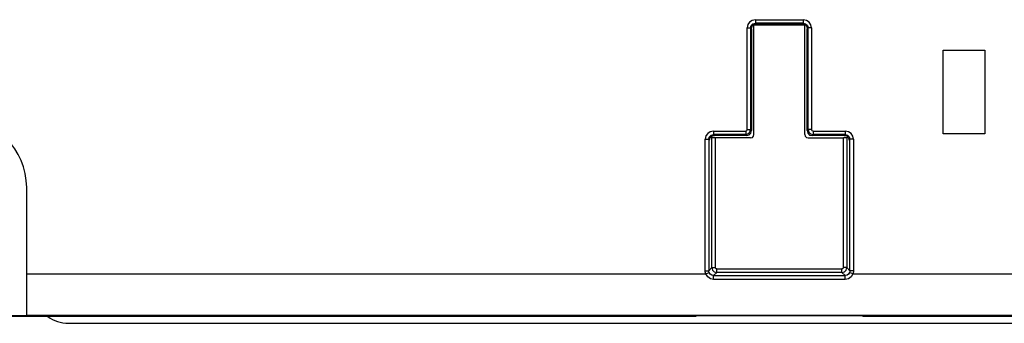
# Model space of a CAD drawing. Extents: x 0 to 594, y 0 to 420.
# Tile 3 of 136: x 243.28 to 257.4, y 51.56 to 55.92. Entities that reach past the tile are written whole.
import ezdxf

# ---------------------------------------------------------------- set-up
doc = ezdxf.new("R2010")
doc.units = 0
doc.header["$LTSCALE"] = 32.67
doc.layers.get('0').update_dxf_attribs({"linetype": 'CONTINUOUS'})

msp = doc.modelspace()

# ---------------------------------------------------------------- linework, layer by layer
at = {"color": 7, "linetype": 'CONTINUOUS'}
for p, q in [((253.811, 55.842), (253.808, 55.851)), ((254.541, 55.842), (253.811, 55.842)), ((253.811, 54.274), (253.811, 55.842)), ((253.832, 55.922), (254.52, 55.922)), ((253.832, 55.922), (253.832, 55.872)), ((254.52, 55.872), (253.832, 55.872)), ((253.832, 55.872), (253.846, 55.859)), ((254.506, 55.859), (253.846, 55.859)), ((254.52, 55.872), (254.506, 55.859)), ((254.52, 55.922), (254.52, 55.872)), ((254.543, 55.851), (254.541, 55.842)), ((254.541, 54.274), (254.541, 55.842)), ((253.712, 55.803), (253.762, 55.803)), ((253.712, 54.342), (253.712, 55.803)), ((253.762, 55.803), (253.776, 55.789)), ((253.762, 55.803), (253.762, 54.342)), ((253.776, 55.789), (253.776, 54.329)), ((254.589, 55.803), (254.576, 55.789)), ((254.576, 54.329), (254.576, 55.789)), ((254.639, 55.803), (254.589, 55.803)), ((254.589, 54.342), (254.589, 55.803)), ((254.639, 55.803), (254.639, 54.342)), ((256.526, 55.484), (257.126, 55.484)), ((256.526, 54.284), (256.526, 55.484)), ((257.126, 55.484), (257.126, 54.284)), ((253.232, 54.322), (253.693, 54.322)), ((253.232, 54.322), (253.232, 54.272)), ((253.693, 54.272), (253.232, 54.272)), ((253.232, 54.272), (253.246, 54.259)), ((253.706, 54.259), (253.246, 54.259)), ((253.693, 54.322), (253.693, 54.272)), ((253.706, 54.259), (253.693, 54.272)), ((253.712, 54.342), (253.762, 54.342)), ((253.776, 54.329), (253.762, 54.342)), ((254.576, 54.329), (254.589, 54.342)), ((254.639, 54.342), (254.589, 54.342)), ((254.646, 54.259), (254.659, 54.272)), ((255.106, 54.259), (254.646, 54.259)), ((254.659, 54.322), (255.12, 54.322)), ((254.659, 54.322), (254.659, 54.272)), ((255.12, 54.272), (254.659, 54.272)), ((255.12, 54.272), (255.106, 54.259)), ((255.12, 54.322), (255.12, 54.272)), ((257.126, 54.284), (256.526, 54.284)), ((253.112, 54.203), (253.162, 54.203)), ((253.112, 52.315), (253.112, 54.203)), ((253.162, 54.203), (253.176, 54.189)), ((253.162, 54.203), (253.162, 52.315)), ((253.201, 54.234), (253.207, 54.228)), ((253.207, 52.36), (253.207, 54.228)), ((253.761, 54.224), (253.257, 54.224)), ((253.257, 54.224), (253.257, 52.36)), ((254.591, 54.224), (255.095, 54.224)), ((255.095, 52.36), (255.095, 54.224)), ((255.151, 54.234), (255.145, 54.228)), ((255.145, 54.228), (255.145, 52.36)), ((255.189, 54.203), (255.176, 54.189)), ((255.239, 54.203), (255.189, 54.203)), ((255.189, 52.315), (255.189, 54.203)), ((255.239, 54.203), (255.239, 52.315)), ((243.376, 51.669), (243.376, 53.509)), ((253.112, 52.315), (253.162, 52.315)), ((253.122, 52.269), (253.167, 52.288)), ((253.207, 52.36), (253.162, 52.315)), ((253.207, 52.36), (253.257, 52.36)), ((253.232, 52.246), (253.277, 52.29)), ((253.277, 52.34), (255.075, 52.34)), ((253.277, 52.29), (253.277, 52.34)), ((255.075, 52.29), (253.277, 52.29)), ((255.075, 52.29), (255.075, 52.34)), ((255.075, 52.29), (255.119, 52.246)), ((255.145, 52.36), (255.095, 52.36)), ((255.189, 52.315), (255.145, 52.36)), ((255.23, 52.269), (255.184, 52.288)), ((255.239, 52.315), (255.189, 52.315)), ((243.376, 52.269), (253.122, 52.269)), ((253.232, 52.246), (255.119, 52.246)), ((253.232, 52.189), (253.232, 52.246)), ((255.119, 52.189), (253.232, 52.189)), ((255.119, 52.189), (255.119, 52.246)), ((255.23, 52.269), (265.876, 52.269)), ((252.976, 51.659), (214.376, 51.659)), ((243.376, 51.669), (241.176, 51.669)), ((265.876, 51.67), (243.376, 51.67)), ((255.376, 51.666), (252.976, 51.666)), ((252.976, 51.666), (252.976, 51.659)), ((255.376, 51.666), (255.376, 51.659)), ((268.164, 51.659), (255.376, 51.659)), ((243.976, 51.559), (268.276, 51.559))]:
    msp.add_line(p, q, dxfattribs=at)
for points in [[(253.832, 55.922), (253.785, 55.912), (253.748, 55.888), (253.723, 55.851), (253.712, 55.803)], [(253.762, 55.803), (253.771, 55.836), (253.796, 55.863), (253.832, 55.872)], [(253.776, 55.789), (253.784, 55.829), (253.81, 55.852), (253.846, 55.859)], [(254.506, 55.859), (254.545, 55.851), (254.569, 55.825), (254.576, 55.789)], [(254.639, 55.803), (254.629, 55.85), (254.605, 55.887), (254.568, 55.912), (254.52, 55.922)], [(254.52, 55.872), (254.553, 55.864), (254.58, 55.838), (254.589, 55.803)], [(253.232, 54.322), (253.185, 54.312), (253.148, 54.288), (253.123, 54.251), (253.112, 54.203)], [(253.162, 54.203), (253.171, 54.236), (253.196, 54.263), (253.232, 54.272)], [(253.176, 54.189), (253.184, 54.229), (253.21, 54.252), (253.246, 54.259)], [(253.693, 54.272), (253.726, 54.281), (253.753, 54.307), (253.762, 54.342)], [(253.712, 54.342), (253.71, 54.332), (253.703, 54.325), (253.693, 54.322)], [(253.706, 54.259), (253.745, 54.267), (253.769, 54.293), (253.776, 54.329)], [(253.761, 54.224), (253.789, 54.23), (253.806, 54.248), (253.811, 54.274)], [(254.541, 54.274), (254.546, 54.246), (254.565, 54.229), (254.591, 54.224)], [(254.576, 54.329), (254.584, 54.289), (254.61, 54.265), (254.646, 54.259)], [(254.589, 54.342), (254.598, 54.308), (254.624, 54.282), (254.659, 54.272)], [(254.659, 54.322), (254.649, 54.325), (254.642, 54.332), (254.639, 54.342)], [(255.106, 54.259), (255.145, 54.251), (255.169, 54.225), (255.176, 54.189)], [(255.239, 54.203), (255.229, 54.25), (255.205, 54.287), (255.168, 54.312), (255.12, 54.322)], [(255.12, 54.272), (255.153, 54.264), (255.18, 54.238), (255.189, 54.203)], [(253.196, 54.24), (253.196, 54.24), (253.198, 54.237), (253.201, 54.234)], [(253.257, 54.224), (253.23, 54.224), (253.213, 54.226), (253.207, 54.228)], [(255.145, 54.228), (255.137, 54.226), (255.119, 54.224), (255.095, 54.224)], [(255.151, 54.234), (255.153, 54.237), (255.156, 54.24), (255.156, 54.24)], [(253.122, 52.269), (253.117, 52.284), (253.114, 52.3), (253.112, 52.315)], [(253.167, 52.288), (253.165, 52.297), (253.163, 52.306), (253.162, 52.315)], [(253.232, 52.246), (253.206, 52.251), (253.182, 52.266), (253.167, 52.288)], [(253.207, 52.36), (253.216, 52.325), (253.242, 52.299), (253.277, 52.29)], [(253.277, 52.34), (253.267, 52.342), (253.259, 52.35), (253.257, 52.36)], [(255.075, 52.29), (255.11, 52.299), (255.135, 52.325), (255.145, 52.36)], [(255.095, 52.36), (255.092, 52.35), (255.085, 52.342), (255.075, 52.34)], [(255.184, 52.288), (255.17, 52.267), (255.147, 52.251), (255.119, 52.246)], [(255.189, 52.315), (255.189, 52.306), (255.187, 52.297), (255.184, 52.288)], [(255.239, 52.315), (255.238, 52.3), (255.235, 52.284), (255.23, 52.269)], [(253.232, 52.189), (253.189, 52.198), (253.149, 52.226), (253.122, 52.269)], [(255.23, 52.269), (255.206, 52.229), (255.166, 52.2), (255.119, 52.189)]]:
    msp.add_lwpolyline(points, dxfattribs=at)
for centre, radius, start, end in [((242.376, 53.509), 1, 0, 90), ((243.976, 52.059), 0.5, 233.3604, 270)]:
    msp.add_arc(centre, radius, start, end, dxfattribs=at)

doc.saveas('drawing.dxf')
